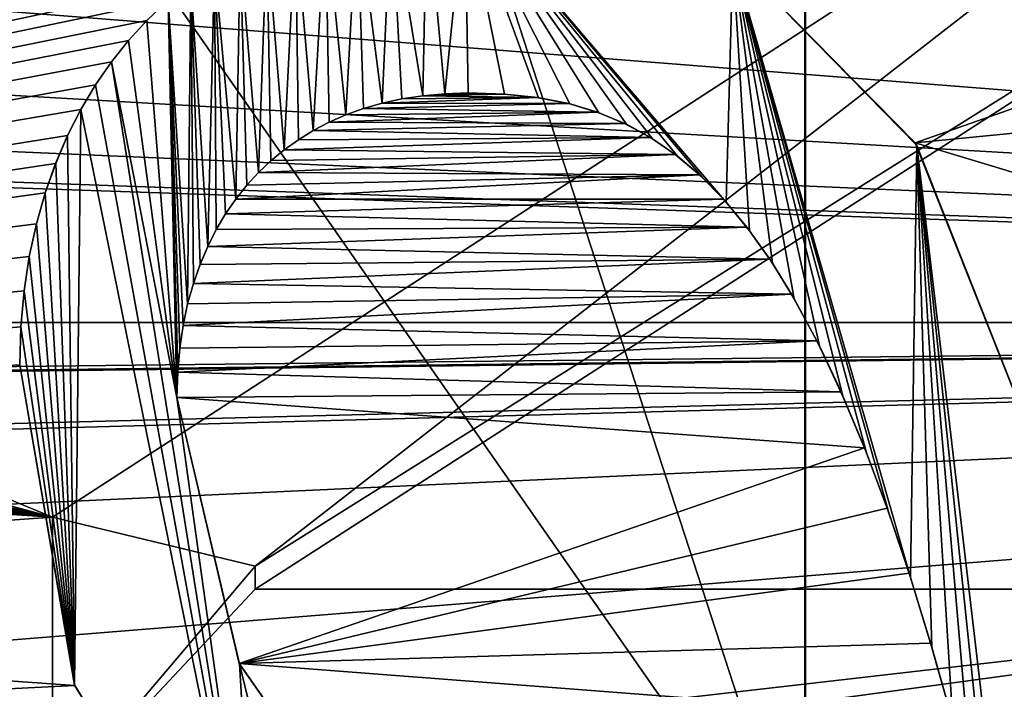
# Model space of a CAD drawing. Header units: millimetres. Extents: x -52 to 107, y -6 to 112.
# Tile 110 of 256: x 27.43 to 29.51, y 15.95 to 17.37. Entities that reach past the tile are written whole.
import ezdxf

# ---------------------------------------------------------------- set-up
doc = ezdxf.new("R2010")
doc.units = ezdxf.units.MM
doc.header["$LTSCALE"] = 65.185185
for name, color, linetype in [('13', 7, 'CONTINUOUS'), ('14', 7, 'CONTINUOUS'), ('1429', 7, 'CONTINUOUS'), ('1748', 7, 'CONTINUOUS'), ('1756', 7, 'CONTINUOUS'), ('1810', 7, 'CONTINUOUS'), ('1811', 7, 'CONTINUOUS'), ('1812', 7, 'CONTINUOUS'), ('1815', 7, 'CONTINUOUS'), ('1816', 7, 'CONTINUOUS'), ('1817', 7, 'CONTINUOUS'), ('2037', 7, 'CONTINUOUS'), ('2045', 7, 'CONTINUOUS'), ('2161', 7, 'CONTINUOUS'), ('2162', 7, 'CONTINUOUS'), ('2164', 7, 'CONTINUOUS'), ('2173', 7, 'CONTINUOUS'), ('2174', 7, 'CONTINUOUS'), ('3318', 7, 'CONTINUOUS'), ('3325', 7, 'CONTINUOUS'), ('3406', 7, 'CONTINUOUS'), ('3413', 7, 'CONTINUOUS'), ('59', 7, 'CONTINUOUS'), ('60', 7, 'CONTINUOUS')]:
    doc.layers.add(name, color=color, linetype=linetype)

msp = doc.modelspace()

# ---------------------------------------------------------------- linework, layer by layer
at = {"layer": '13', "linetype": 'CONTINUOUS'}
for points in [[(24.9992, 28.0828, -44.5), (29.0935, 27.2278, -43.9998), (25, 15.5, -44.5), (24.9992, 28.0828, -44.5)], [(29.0935, 27.2278, -43.9998), (29.0935, 15.5, -43.9998), (25, 15.5, -44.5), (29.0935, 27.2278, -43.9998)]]:
    msp.add_3dface(points, dxfattribs=at)
at = {"layer": '14', "linetype": 'CONTINUOUS'}
for points in [[(29.0919, 15.5, 44.0002), (29.0919, 27.2285, 44.0002), (24.9978, 28.0828, 44.5), (29.0919, 15.5, 44.0002)], [(25, 15.5, 44.5), (29.0919, 15.5, 44.0002), (24.9978, 28.0828, 44.5), (25, 15.5, 44.5)]]:
    msp.add_3dface(points, dxfattribs=at)
at = {"layer": '1429', "color": 7, "linetype": 'CONTINUOUS', "true_color": 0xe0f2ff}
for points in [[(40.1186, 22.5496, -44.89), (42.6705, 16.2512, -45), (29.3097, 58.7686, -44.2578), (40.1186, 22.5496, -44.89)], [(29.3097, 58.7686, -44.2578), (42.6705, 16.2512, -45), (73.5, 21.7513, -44.904), (29.3097, 58.7686, -44.2578)]]:
    msp.add_3dface(points, dxfattribs=at)
at = {"layer": '1748', "color": 7, "linetype": 'CONTINUOUS', "true_color": 0x110197}
for points in [[(33.6969, 23.0487, 65.5), (35.75, 16.73, 65.5), (26.5, 22.105, 65.5), (33.6969, 23.0487, 65.5)], [(26.5, 22.105, 65.5), (35.75, 16.73, 65.5), (26.5, 19.855, 65.5), (26.5, 22.105, 65.5)], [(35.75, 16.73, 65.5), (25.7979, 19.23, 65.5), (26.1809, 19.855, 65.5), (35.75, 16.73, 65.5)], [(26.5, 19.855, 65.5), (35.75, 16.73, 65.5), (26.1809, 19.855, 65.5), (26.5, 19.855, 65.5)], [(25.7979, 19.23, 65.5), (35.75, 16.73, 65.5), (25.9894, 19.1675, 65.5), (25.7979, 19.23, 65.5)], [(25.9894, 19.1675, 65.5), (35.75, 16.73, 65.5), (26.2447, 18.98, 65.5), (25.9894, 19.1675, 65.5)], [(26.2447, 18.98, 65.5), (35.75, 16.73, 65.5), (26.4362, 18.6675, 65.5), (26.2447, 18.98, 65.5)], [(26.4362, 18.6675, 65.5), (35.75, 16.73, 65.5), (26.5, 18.355, 65.5), (26.4362, 18.6675, 65.5)], [(26.5, 18.355, 65.5), (35.75, 16.73, 65.5), (26.5, 18.105, 65.5), (26.5, 18.355, 65.5)], [(26.5, 18.105, 65.5), (35.75, 16.73, 65.5), (26.4362, 17.7925, 65.5), (26.5, 18.105, 65.5)], [(26.4362, 17.7925, 65.5), (35.75, 16.73, 65.5), (26.2447, 17.48, 65.5), (26.4362, 17.7925, 65.5)], [(26.2447, 17.48, 65.5), (35.75, 16.73, 65.5), (25.9894, 17.2925, 65.5), (26.2447, 17.48, 65.5)], [(25.9894, 17.2925, 65.5), (35.75, 16.73, 65.5), (25.6702, 17.1675, 65.5), (25.9894, 17.2925, 65.5)], [(25.6702, 17.1675, 65.5), (35.75, 16.73, 65.5), (25.2234, 17.105, 65.5), (25.6702, 17.1675, 65.5)], [(35.75, 16.73, 65.5), (14.25, 16.73, 65.5), (24.7766, 17.105, 65.5), (35.75, 16.73, 65.5)], [(25.2234, 17.105, 65.5), (35.75, 16.73, 65.5), (24.7766, 17.105, 65.5), (25.2234, 17.105, 65.5)], [(14.25, 16.73, 65.5), (35.75, 16.73, 65.5), (24.5851, 16.605, 65.5), (14.25, 16.73, 65.5)], [(24.5851, 16.605, 65.5), (35.75, 16.73, 65.5), (26.5, 16.48, 65.5), (24.5851, 16.605, 65.5)], [(35.75, 16.73, 65.5), (33.6969, 10.4113, 65.5), (26.5, 16.48, 65.5), (35.75, 16.73, 65.5)], [(26.5, 16.48, 65.5), (33.6969, 10.4113, 65.5), (26.5, 14.355, 65.5), (26.5, 16.48, 65.5)]]:
    msp.add_3dface(points, dxfattribs=at)
at = {"layer": '1756', "color": 7, "linetype": 'CONTINUOUS', "true_color": 0x110197}
for points in [[(22.5, 16.3184, 66.5), (27.5, 18.386, 66.5), (19.1136, 18.5137, 66.5), (22.5, 16.3184, 66.5)], [(30.1939, 18.386, 66.5), (27.5, 18.386, 66.5), (22.5, 16.3184, 66.5), (30.1939, 18.386, 66.5)], [(28.1452, 17.6085, 66.5), (30.1939, 18.386, 66.5), (22.5, 16.3184, 66.5), (28.1452, 17.6085, 66.5)], [(28.0779, 17.5917, 66.5), (28.1452, 17.6085, 66.5), (22.5, 16.3184, 66.5), (28.0779, 17.5917, 66.5)], [(28.0141, 17.571, 66.5), (28.0779, 17.5917, 66.5), (22.5, 16.3184, 66.5), (28.0141, 17.571, 66.5)], [(27.9539, 17.5465, 66.5), (28.0141, 17.571, 66.5), (22.5, 16.3184, 66.5), (27.9539, 17.5465, 66.5)], [(27.897, 17.5182, 66.5), (27.9539, 17.5465, 66.5), (22.5, 16.3184, 66.5), (27.897, 17.5182, 66.5)], [(27.8432, 17.4863, 66.5), (27.897, 17.5182, 66.5), (22.5, 16.3184, 66.5), (27.8432, 17.4863, 66.5)], [(27.7924, 17.4508, 66.5), (27.8432, 17.4863, 66.5), (22.5, 16.3184, 66.5), (27.7924, 17.4508, 66.5)], [(29.3257, 17.1099, 66.5), (30.3532, 17.4719, 66.5), (28.9406, 17.502, 66.5), (29.3257, 17.1099, 66.5)], [(30.187, 17.1949, 66.5), (30.3532, 17.4719, 66.5), (29.3257, 17.1099, 66.5), (30.187, 17.1949, 66.5)], [(27.7446, 17.4117, 66.5), (27.7924, 17.4508, 66.5), (22.5, 16.3184, 66.5), (27.7446, 17.4117, 66.5)], [(27.6997, 17.3691, 66.5), (27.7446, 17.4117, 66.5), (22.5, 16.3184, 66.5), (27.6997, 17.3691, 66.5)], [(27.6611, 17.3268, 66.5), (27.6997, 17.3691, 66.5), (22.5, 16.3184, 66.5), (27.6611, 17.3268, 66.5)], [(27.6249, 17.2813, 66.5), (27.6611, 17.3268, 66.5), (22.5, 16.3184, 66.5), (27.6249, 17.2813, 66.5)], [(27.5912, 17.2326, 66.5), (27.6249, 17.2813, 66.5), (22.5, 16.3184, 66.5), (27.5912, 17.2326, 66.5)], [(27.5603, 17.1806, 66.5), (27.5912, 17.2326, 66.5), (22.5, 16.3184, 66.5), (27.5603, 17.1806, 66.5)], [(30.6898, 16.6991, 66.5), (30.187, 17.1949, 66.5), (29.3257, 17.1099, 66.5), (30.6898, 16.6991, 66.5)], [(27.5321, 17.1253, 66.5), (27.5603, 17.1806, 66.5), (22.5, 16.3184, 66.5), (27.5321, 17.1253, 66.5)], [(27.5068, 17.0666, 66.5), (27.5321, 17.1253, 66.5), (22.5, 16.3184, 66.5), (27.5068, 17.0666, 66.5)], [(29.6153, 16.3814, 66.5), (30.6898, 16.6991, 66.5), (29.3257, 17.1099, 66.5), (29.6153, 16.3814, 66.5)], [(27.4849, 17.0045, 66.5), (27.5068, 17.0666, 66.5), (22.5, 16.3184, 66.5), (27.4849, 17.0045, 66.5)], [(27.4662, 16.9388, 66.5), (27.4849, 17.0045, 66.5), (22.5, 16.3184, 66.5), (27.4662, 16.9388, 66.5)], [(27.4511, 16.8697, 66.5), (27.4662, 16.9388, 66.5), (22.5, 16.3184, 66.5), (27.4511, 16.8697, 66.5)], [(27.4403, 16.7969, 66.5), (27.4511, 16.8697, 66.5), (22.5, 16.3184, 66.5), (27.4403, 16.7969, 66.5)], [(27.4335, 16.7207, 66.5), (27.4403, 16.7969, 66.5), (22.5, 16.3184, 66.5), (27.4335, 16.7207, 66.5)], [(27.4307, 16.6408, 66.5), (27.4335, 16.7207, 66.5), (22.5, 16.3184, 66.5), (27.4307, 16.6408, 66.5)], [(27.5473, 15.962, 66.5), (27.4307, 16.6408, 66.5), (22.5, 16.3184, 66.5), (27.5473, 15.962, 66.5)], [(22.5, 15.709, 66.5), (27.5473, 15.962, 66.5), (22.5, 16.3184, 66.5), (22.5, 15.709, 66.5)], [(27.9363, 15.332, 66.5), (27.5473, 15.962, 66.5), (22.5, 15.709, 66.5), (27.9363, 15.332, 66.5)]]:
    msp.add_3dface(points, dxfattribs=at)
at = {"layer": '1810', "color": 7, "linetype": 'CONTINUOUS', "true_color": 0x110197}
for points in [[(29.3289, 17.1046, 67), (28.9406, 17.502, 66.5), (28.9401, 17.5023, 67), (29.3289, 17.1046, 67)], [(29.3257, 17.1099, 66.5), (28.9406, 17.502, 66.5), (29.3289, 17.1046, 67), (29.3257, 17.1099, 66.5)], [(29.6153, 16.3814, 66.5), (29.3257, 17.1099, 66.5), (29.3289, 17.1046, 67), (29.6153, 16.3814, 66.5)], [(29.6175, 16.3738, 67), (29.6153, 16.3814, 66.5), (29.3289, 17.1046, 67), (29.6175, 16.3738, 67)]]:
    msp.add_3dface(points, dxfattribs=at)
at = {"layer": '1811', "color": 7, "linetype": 'CONTINUOUS', "true_color": 0x110197}
for points in [[(27.7446, 17.4117, 66.5), (27.6997, 17.3691, 66.5), (27.6998, 17.3692, 67), (27.7446, 17.4117, 66.5)], [(27.7447, 17.4118, 67), (27.7446, 17.4117, 66.5), (27.6998, 17.3692, 67), (27.7447, 17.4118, 67)], [(27.6997, 17.3691, 66.5), (27.6611, 17.3268, 66.5), (27.6612, 17.3269, 67), (27.6997, 17.3691, 66.5)], [(27.6998, 17.3692, 67), (27.6997, 17.3691, 66.5), (27.6612, 17.3269, 67), (27.6998, 17.3692, 67)], [(27.6611, 17.3268, 66.5), (27.6249, 17.2813, 66.5), (27.6251, 17.2814, 67), (27.6611, 17.3268, 66.5)], [(27.6612, 17.3269, 67), (27.6611, 17.3268, 66.5), (27.6251, 17.2814, 67), (27.6612, 17.3269, 67)], [(27.6249, 17.2813, 66.5), (27.5912, 17.2326, 66.5), (27.5913, 17.2328, 67), (27.6249, 17.2813, 66.5)], [(27.6251, 17.2814, 67), (27.6249, 17.2813, 66.5), (27.5913, 17.2328, 67), (27.6251, 17.2814, 67)], [(27.5912, 17.2326, 66.5), (27.5603, 17.1806, 66.5), (27.5604, 17.1808, 67), (27.5912, 17.2326, 66.5)], [(27.5913, 17.2328, 67), (27.5912, 17.2326, 66.5), (27.5604, 17.1808, 67), (27.5913, 17.2328, 67)], [(27.5603, 17.1806, 66.5), (27.5321, 17.1253, 66.5), (27.5322, 17.1254, 67), (27.5603, 17.1806, 66.5)], [(27.5604, 17.1808, 67), (27.5603, 17.1806, 66.5), (27.5322, 17.1254, 67), (27.5604, 17.1808, 67)], [(27.5321, 17.1253, 66.5), (27.5068, 17.0666, 66.5), (27.5069, 17.0667, 67), (27.5321, 17.1253, 66.5)], [(27.5322, 17.1254, 67), (27.5321, 17.1253, 66.5), (27.5069, 17.0667, 67), (27.5322, 17.1254, 67)], [(27.5069, 17.0667, 67), (27.5068, 17.0666, 66.5), (27.4849, 17.0045, 67), (27.5069, 17.0667, 67)], [(27.5068, 17.0666, 66.5), (27.4849, 17.0045, 66.5), (27.4849, 17.0045, 67), (27.5068, 17.0666, 66.5)], [(27.4849, 17.0045, 66.5), (27.4662, 16.9388, 66.5), (27.4662, 16.9389, 67), (27.4849, 17.0045, 66.5)], [(27.4849, 17.0045, 67), (27.4849, 17.0045, 66.5), (27.4662, 16.9389, 67), (27.4849, 17.0045, 67)], [(27.4662, 16.9389, 67), (27.4662, 16.9388, 66.5), (27.4511, 16.8697, 67), (27.4662, 16.9389, 67)], [(27.4662, 16.9388, 66.5), (27.4511, 16.8697, 66.5), (27.4511, 16.8697, 67), (27.4662, 16.9388, 66.5)], [(27.4511, 16.8697, 66.5), (27.4403, 16.7969, 66.5), (27.4403, 16.797, 67), (27.4511, 16.8697, 66.5)], [(27.4511, 16.8697, 67), (27.4511, 16.8697, 66.5), (27.4403, 16.797, 67), (27.4511, 16.8697, 67)], [(27.4403, 16.797, 67), (27.4403, 16.7969, 66.5), (27.4335, 16.7207, 67), (27.4403, 16.797, 67)], [(27.4403, 16.7969, 66.5), (27.4335, 16.7207, 66.5), (27.4335, 16.7207, 67), (27.4403, 16.7969, 66.5)], [(27.4335, 16.7207, 66.5), (27.4307, 16.6408, 66.5), (27.4335, 16.7207, 67), (27.4335, 16.7207, 66.5)], [(27.4335, 16.7207, 67), (27.4307, 16.6408, 66.5), (27.4307, 16.6408, 67), (27.4335, 16.7207, 67)]]:
    msp.add_3dface(points, dxfattribs=at)
at = {"layer": '1812', "color": 7, "linetype": 'CONTINUOUS', "true_color": 0x110197}
for points in [[(27.4307, 16.6408, 66.5), (27.5473, 15.962, 66.5), (27.4307, 16.6408, 67), (27.4307, 16.6408, 66.5)], [(27.4307, 16.6408, 67), (27.5473, 15.962, 66.5), (27.5469, 15.9631, 67), (27.4307, 16.6408, 67)], [(27.5473, 15.962, 66.5), (27.9363, 15.332, 66.5), (27.5469, 15.9631, 67), (27.5473, 15.962, 66.5)], [(27.5469, 15.9631, 67), (27.9363, 15.332, 66.5), (27.9363, 15.332, 67), (27.5469, 15.9631, 67)]]:
    msp.add_3dface(points, dxfattribs=at)
at = {"layer": '1815', "color": 7, "linetype": 'CONTINUOUS', "true_color": 0x110197}
for points in [[(27.7632, 16.5716, 67), (27.8956, 16.0081, 67), (27.7632, 16.5716, 66.5), (27.7632, 16.5716, 67)], [(27.7632, 16.5716, 66.5), (27.8956, 16.0081, 67), (27.8953, 16.0089, 66.5), (27.7632, 16.5716, 66.5)], [(28.3587, 15.3458, 67), (28.3587, 15.3458, 66.5), (27.8953, 16.0089, 66.5), (28.3587, 15.3458, 67)], [(27.8956, 16.0081, 67), (28.3587, 15.3458, 67), (27.8953, 16.0089, 66.5), (27.8956, 16.0081, 67)]]:
    msp.add_3dface(points, dxfattribs=at)
at = {"layer": '1816', "color": 7, "linetype": 'CONTINUOUS', "true_color": 0x110197}
for points in [[(28.3305, 17.2139, 66.5), (28.284, 17.2098, 67), (28.2839, 17.2098, 66.5), (28.3305, 17.2139, 66.5)], [(28.3306, 17.2139, 67), (28.284, 17.2098, 67), (28.3305, 17.2139, 66.5), (28.3306, 17.2139, 67)], [(28.3795, 17.2156, 66.5), (28.3306, 17.2139, 67), (28.3305, 17.2139, 66.5), (28.3795, 17.2156, 66.5)], [(28.3795, 17.2156, 67), (28.3306, 17.2139, 67), (28.3795, 17.2156, 66.5), (28.3795, 17.2156, 67)], [(28.1977, 17.1942, 66.5), (28.1583, 17.1828, 67), (28.1582, 17.1827, 66.5), (28.1977, 17.1942, 66.5)], [(28.1978, 17.1942, 67), (28.1583, 17.1828, 67), (28.1977, 17.1942, 66.5), (28.1978, 17.1942, 67)], [(28.2396, 17.2033, 66.5), (28.1978, 17.1942, 67), (28.1977, 17.1942, 66.5), (28.2396, 17.2033, 66.5)], [(28.2397, 17.2033, 67), (28.1978, 17.1942, 67), (28.2396, 17.2033, 66.5), (28.2397, 17.2033, 67)], [(28.2839, 17.2098, 66.5), (28.2397, 17.2033, 67), (28.2396, 17.2033, 66.5), (28.2839, 17.2098, 66.5)], [(28.284, 17.2098, 67), (28.2397, 17.2033, 67), (28.2839, 17.2098, 66.5), (28.284, 17.2098, 67)], [(28.1208, 17.1692, 67), (28.0853, 17.1538, 67), (28.1207, 17.1692, 66.5), (28.1208, 17.1692, 67)], [(28.1207, 17.1692, 66.5), (28.0853, 17.1538, 67), (28.0853, 17.1537, 66.5), (28.1207, 17.1692, 66.5)], [(28.1582, 17.1827, 66.5), (28.1208, 17.1692, 67), (28.1207, 17.1692, 66.5), (28.1582, 17.1827, 66.5)], [(28.1583, 17.1828, 67), (28.1208, 17.1692, 67), (28.1582, 17.1827, 66.5), (28.1583, 17.1828, 67)], [(28.0853, 17.1537, 66.5), (28.052, 17.1362, 67), (28.0519, 17.1362, 66.5), (28.0853, 17.1537, 66.5)], [(28.0853, 17.1538, 67), (28.052, 17.1362, 67), (28.0853, 17.1537, 66.5), (28.0853, 17.1538, 67)], [(28.052, 17.1362, 67), (28.0204, 17.1168, 67), (28.0519, 17.1362, 66.5), (28.052, 17.1362, 67)], [(28.0519, 17.1362, 66.5), (28.0204, 17.1168, 67), (28.0204, 17.1168, 66.5), (28.0519, 17.1362, 66.5)], [(28.0204, 17.1168, 67), (27.9906, 17.0956, 67), (27.9906, 17.0956, 66.5), (28.0204, 17.1168, 67)], [(28.0204, 17.1168, 66.5), (28.0204, 17.1168, 67), (27.9906, 17.0956, 66.5), (28.0204, 17.1168, 66.5)], [(27.9906, 17.0956, 67), (27.9625, 17.0724, 67), (27.9626, 17.0725, 66.5), (27.9906, 17.0956, 67)], [(27.9906, 17.0956, 66.5), (27.9906, 17.0956, 67), (27.9626, 17.0725, 66.5), (27.9906, 17.0956, 66.5)], [(27.9625, 17.0724, 67), (27.9361, 17.0473, 67), (27.9362, 17.0474, 66.5), (27.9625, 17.0724, 67)], [(27.9626, 17.0725, 66.5), (27.9625, 17.0724, 67), (27.9362, 17.0474, 66.5), (27.9626, 17.0725, 66.5)], [(27.9362, 17.0474, 66.5), (27.9361, 17.0473, 67), (27.9113, 17.0203, 66.5), (27.9362, 17.0474, 66.5)], [(27.9361, 17.0473, 67), (27.9113, 17.0203, 67), (27.9113, 17.0203, 66.5), (27.9361, 17.0473, 67)], [(27.9113, 17.0203, 67), (27.8881, 16.9913, 67), (27.9113, 17.0203, 66.5), (27.9113, 17.0203, 67)], [(27.9113, 17.0203, 66.5), (27.8881, 16.9913, 67), (27.8881, 16.9913, 66.5), (27.9113, 17.0203, 66.5)], [(27.8881, 16.9913, 67), (27.8666, 16.9602, 67), (27.8881, 16.9913, 66.5), (27.8881, 16.9913, 67)], [(27.8881, 16.9913, 66.5), (27.8666, 16.9602, 67), (27.8666, 16.9601, 66.5), (27.8881, 16.9913, 66.5)], [(27.8666, 16.9601, 66.5), (27.8468, 16.9268, 67), (27.8467, 16.9267, 66.5), (27.8666, 16.9601, 66.5)], [(27.8666, 16.9602, 67), (27.8468, 16.9268, 67), (27.8666, 16.9601, 66.5), (27.8666, 16.9602, 67)], [(27.8468, 16.9268, 67), (27.8286, 16.8912, 67), (27.8467, 16.9267, 66.5), (27.8468, 16.9268, 67)], [(27.8467, 16.9267, 66.5), (27.8286, 16.8912, 67), (27.8286, 16.8911, 66.5), (27.8467, 16.9267, 66.5)], [(27.8286, 16.8911, 66.5), (27.8125, 16.8532, 67), (27.8124, 16.8531, 66.5), (27.8286, 16.8911, 66.5)], [(27.8286, 16.8912, 67), (27.8125, 16.8532, 67), (27.8286, 16.8911, 66.5), (27.8286, 16.8912, 67)], [(27.8124, 16.8531, 66.5), (27.7983, 16.8126, 67), (27.7982, 16.8126, 66.5), (27.8124, 16.8531, 66.5)], [(27.8125, 16.8532, 67), (27.7983, 16.8126, 67), (27.8124, 16.8531, 66.5), (27.8125, 16.8532, 67)], [(27.7983, 16.8126, 67), (27.7861, 16.7697, 67), (27.7982, 16.8126, 66.5), (27.7983, 16.8126, 67)], [(27.7982, 16.8126, 66.5), (27.7861, 16.7697, 67), (27.7861, 16.7697, 66.5), (27.7982, 16.8126, 66.5)], [(27.7861, 16.7697, 67), (27.7764, 16.7241, 67), (27.7861, 16.7697, 66.5), (27.7861, 16.7697, 67)], [(27.7861, 16.7697, 66.5), (27.7764, 16.7241, 67), (27.7764, 16.7241, 66.5), (27.7861, 16.7697, 66.5)], [(27.7764, 16.7241, 67), (27.7695, 16.6759, 67), (27.7764, 16.7241, 66.5), (27.7764, 16.7241, 67)], [(27.7764, 16.7241, 66.5), (27.7695, 16.6759, 67), (27.7695, 16.6759, 66.5), (27.7764, 16.7241, 66.5)], [(27.7695, 16.6759, 67), (27.7651, 16.625, 67), (27.7695, 16.6759, 66.5), (27.7695, 16.6759, 67)], [(27.7695, 16.6759, 66.5), (27.7651, 16.625, 67), (27.7651, 16.625, 66.5), (27.7695, 16.6759, 66.5)], [(27.7632, 16.5716, 67), (27.7632, 16.5716, 66.5), (27.7651, 16.625, 66.5), (27.7632, 16.5716, 67)], [(27.7651, 16.625, 67), (27.7632, 16.5716, 67), (27.7651, 16.625, 66.5), (27.7651, 16.625, 67)]]:
    msp.add_3dface(points, dxfattribs=at)
at = {"layer": '1817', "color": 7, "linetype": 'CONTINUOUS', "true_color": 0x110197}
for points in [[(28.3795, 17.2156, 67), (28.3795, 17.2156, 66.5), (28.4561, 17.2133, 66.5), (28.3795, 17.2156, 67)], [(28.457, 17.2133, 67), (28.3795, 17.2156, 67), (28.4561, 17.2133, 66.5), (28.457, 17.2133, 67)], [(28.5272, 17.2058, 66.5), (28.457, 17.2133, 67), (28.4561, 17.2133, 66.5), (28.5272, 17.2058, 66.5)], [(28.5289, 17.2056, 67), (28.457, 17.2133, 67), (28.5272, 17.2058, 66.5), (28.5289, 17.2056, 67)], [(28.5925, 17.1932, 66.5), (28.5289, 17.2056, 67), (28.5272, 17.2058, 66.5), (28.5925, 17.1932, 66.5)], [(28.5949, 17.1926, 67), (28.5289, 17.2056, 67), (28.5925, 17.1932, 66.5), (28.5949, 17.1926, 67)], [(28.6536, 17.175, 66.5), (28.5949, 17.1926, 67), (28.5925, 17.1932, 66.5), (28.6536, 17.175, 66.5)], [(28.6566, 17.1739, 67), (28.5949, 17.1926, 67), (28.6536, 17.175, 66.5), (28.6566, 17.1739, 67)], [(28.7109, 17.1513, 66.5), (28.6566, 17.1739, 67), (28.6536, 17.175, 66.5), (28.7109, 17.1513, 66.5)], [(28.7146, 17.1495, 67), (28.6566, 17.1739, 67), (28.7109, 17.1513, 66.5), (28.7146, 17.1495, 67)], [(28.7656, 17.1216, 66.5), (28.7146, 17.1495, 67), (28.7109, 17.1513, 66.5), (28.7656, 17.1216, 66.5)], [(28.77, 17.1189, 67), (28.7146, 17.1495, 67), (28.7656, 17.1216, 66.5), (28.77, 17.1189, 67)], [(28.8179, 17.0858, 66.5), (28.77, 17.1189, 67), (28.7656, 17.1216, 66.5), (28.8179, 17.0858, 66.5)], [(28.823, 17.0819, 67), (28.77, 17.1189, 67), (28.8179, 17.0858, 66.5), (28.823, 17.0819, 67)], [(28.8695, 17.0423, 66.5), (28.823, 17.0819, 67), (28.8179, 17.0858, 66.5), (28.8695, 17.0423, 66.5)], [(28.8749, 17.0373, 67), (28.823, 17.0819, 67), (28.8695, 17.0423, 66.5), (28.8749, 17.0373, 67)], [(28.9201, 16.9912, 66.5), (28.8749, 17.0373, 67), (28.8695, 17.0423, 66.5), (28.9201, 16.9912, 66.5)], [(28.9257, 16.9849, 67), (28.8749, 17.0373, 67), (28.9201, 16.9912, 66.5), (28.9257, 16.9849, 67)], [(28.9696, 16.9317, 66.5), (28.9257, 16.9849, 67), (28.9201, 16.9912, 66.5), (28.9696, 16.9317, 66.5)], [(28.9754, 16.9241, 67), (28.9257, 16.9849, 67), (28.9696, 16.9317, 66.5), (28.9754, 16.9241, 67)], [(29.0179, 16.8643, 66.5), (28.9754, 16.9241, 67), (28.9696, 16.9317, 66.5), (29.0179, 16.8643, 66.5)], [(29.0237, 16.8556, 67), (28.9754, 16.9241, 67), (29.0179, 16.8643, 66.5), (29.0237, 16.8556, 67)], [(29.0642, 16.79, 66.5), (29.0237, 16.8556, 67), (29.0179, 16.8643, 66.5), (29.0642, 16.79, 66.5)], [(29.0698, 16.7802, 67), (29.0237, 16.8556, 67), (29.0642, 16.79, 66.5), (29.0698, 16.7802, 67)], [(29.1176, 16.6916, 66.5), (29.0698, 16.7802, 67), (29.0642, 16.79, 66.5), (29.1176, 16.6916, 66.5)], [(29.123, 16.6809, 67), (29.0698, 16.7802, 67), (29.1176, 16.6916, 66.5), (29.123, 16.6809, 67)], [(29.1689, 16.5832, 66.5), (29.123, 16.6809, 67), (29.1176, 16.6916, 66.5), (29.1689, 16.5832, 66.5)], [(29.1737, 16.5722, 67), (29.123, 16.6809, 67), (29.1689, 16.5832, 66.5), (29.1737, 16.5722, 67)], [(29.2183, 16.4652, 66.5), (29.1737, 16.5722, 67), (29.1689, 16.5832, 66.5), (29.2183, 16.4652, 66.5)], [(29.2226, 16.4544, 67), (29.1737, 16.5722, 67), (29.2183, 16.4652, 66.5), (29.2226, 16.4544, 67)], [(29.2662, 16.3375, 66.5), (29.2226, 16.4544, 67), (29.2183, 16.4652, 66.5), (29.2662, 16.3375, 66.5)], [(29.2698, 16.3273, 67), (29.2226, 16.4544, 67), (29.2662, 16.3375, 66.5), (29.2698, 16.3273, 67)], [(29.3128, 16.1999, 66.5), (29.2698, 16.3273, 67), (29.2662, 16.3375, 66.5), (29.3128, 16.1999, 66.5)], [(29.3158, 16.1905, 67), (29.2698, 16.3273, 67), (29.3128, 16.1999, 66.5), (29.3158, 16.1905, 67)], [(29.3584, 16.052, 66.5), (29.3158, 16.1905, 67), (29.3128, 16.1999, 66.5), (29.3584, 16.052, 66.5)], [(29.3609, 16.0436, 67), (29.3158, 16.1905, 67), (29.3584, 16.052, 66.5), (29.3609, 16.0436, 67)], [(29.4034, 15.8932, 66.5), (29.3609, 16.0436, 67), (29.3584, 16.052, 66.5), (29.4034, 15.8932, 66.5)], [(29.4052, 15.8863, 67), (29.3609, 16.0436, 67), (29.4034, 15.8932, 66.5), (29.4052, 15.8863, 67)]]:
    msp.add_3dface(points, dxfattribs=at)
at = {"layer": '2037', "color": 7, "linetype": 'CONTINUOUS', "true_color": 0xff0707}
for points in [[(35.75, 16.73, -65.5), (33.6969, 23.0487, -65.5), (26.2447, 17.48, -65.5), (35.75, 16.73, -65.5)], [(25.9894, 17.2925, -65.5), (35.75, 16.73, -65.5), (26.2447, 17.48, -65.5), (25.9894, 17.2925, -65.5)], [(25.6702, 17.1675, -65.5), (35.75, 16.73, -65.5), (25.9894, 17.2925, -65.5), (25.6702, 17.1675, -65.5)], [(25.2234, 17.105, -65.5), (35.75, 16.73, -65.5), (25.6702, 17.1675, -65.5), (25.2234, 17.105, -65.5)], [(14.25, 16.73, -65.5), (35.75, 16.73, -65.5), (25.2234, 17.105, -65.5), (14.25, 16.73, -65.5)], [(35.75, 16.73, -65.5), (14.25, 16.73, -65.5), (25.4149, 16.605, -65.5), (35.75, 16.73, -65.5)], [(25.6064, 13.855, -65.5), (35.75, 16.73, -65.5), (25.2234, 13.855, -65.5), (25.6064, 13.855, -65.5)], [(25.2234, 13.855, -65.5), (35.75, 16.73, -65.5), (25.734, 14.355, -65.5), (25.2234, 13.855, -65.5)], [(25.6702, 16.605, -65.5), (35.75, 16.73, -65.5), (25.4149, 16.605, -65.5), (25.6702, 16.605, -65.5)], [(33.6969, 10.4113, -65.5), (35.75, 16.73, -65.5), (25.6064, 11.355, -65.5), (33.6969, 10.4113, -65.5)], [(35.75, 16.73, -65.5), (26.5, 12.855, -65.5), (25.6064, 11.355, -65.5), (35.75, 16.73, -65.5)], [(26.5, 13.23, -65.5), (35.75, 16.73, -65.5), (25.6064, 13.23, -65.5), (26.5, 13.23, -65.5)], [(25.6064, 13.23, -65.5), (35.75, 16.73, -65.5), (25.6064, 13.855, -65.5), (25.6064, 13.23, -65.5)], [(25.9894, 16.48, -65.5), (35.75, 16.73, -65.5), (25.6702, 16.605, -65.5), (25.9894, 16.48, -65.5)], [(25.734, 14.355, -65.5), (35.75, 16.73, -65.5), (25.9894, 14.48, -65.5), (25.734, 14.355, -65.5)], [(25.9894, 14.48, -65.5), (35.75, 16.73, -65.5), (26.2447, 14.6675, -65.5), (25.9894, 14.48, -65.5)], [(26.2447, 16.2925, -65.5), (35.75, 16.73, -65.5), (25.9894, 16.48, -65.5), (26.2447, 16.2925, -65.5)], [(26.2447, 14.6675, -65.5), (35.75, 16.73, -65.5), (26.4362, 14.98, -65.5), (26.2447, 14.6675, -65.5)], [(26.4362, 15.98, -65.5), (35.75, 16.73, -65.5), (26.2447, 16.2925, -65.5), (26.4362, 15.98, -65.5)], [(26.4362, 14.98, -65.5), (35.75, 16.73, -65.5), (26.5, 15.2925, -65.5), (26.4362, 14.98, -65.5)], [(26.5, 15.6675, -65.5), (35.75, 16.73, -65.5), (26.4362, 15.98, -65.5), (26.5, 15.6675, -65.5)], [(26.5, 12.855, -65.5), (35.75, 16.73, -65.5), (26.5, 13.23, -65.5), (26.5, 12.855, -65.5)], [(26.5, 15.2925, -65.5), (35.75, 16.73, -65.5), (26.5, 15.6675, -65.5), (26.5, 15.2925, -65.5)]]:
    msp.add_3dface(points, dxfattribs=at)
at = {"layer": '2045', "color": 7, "linetype": 'CONTINUOUS', "true_color": 0xff0707}
for points in [[(27.5, 16.3184, -66.5), (22.5, 18.386, -66.5), (30.8864, 18.5137, -66.5), (27.5, 16.3184, -66.5)], [(19.8061, 18.386, -66.5), (22.5, 18.386, -66.5), (27.5, 16.3184, -66.5), (19.8061, 18.386, -66.5)], [(21.8548, 17.6085, -66.5), (19.8061, 18.386, -66.5), (27.5, 16.3184, -66.5), (21.8548, 17.6085, -66.5)], [(21.9221, 17.5917, -66.5), (21.8548, 17.6085, -66.5), (27.5, 16.3184, -66.5), (21.9221, 17.5917, -66.5)], [(21.9859, 17.571, -66.5), (21.9221, 17.5917, -66.5), (27.5, 16.3184, -66.5), (21.9859, 17.571, -66.5)], [(22.0461, 17.5465, -66.5), (21.9859, 17.571, -66.5), (27.5, 16.3184, -66.5), (22.0461, 17.5465, -66.5)], [(22.103, 17.5182, -66.5), (22.0461, 17.5465, -66.5), (27.5, 16.3184, -66.5), (22.103, 17.5182, -66.5)], [(22.1568, 17.4863, -66.5), (22.103, 17.5182, -66.5), (27.5, 16.3184, -66.5), (22.1568, 17.4863, -66.5)], [(22.2076, 17.4508, -66.5), (22.1568, 17.4863, -66.5), (27.5, 16.3184, -66.5), (22.2076, 17.4508, -66.5)], [(22.2554, 17.4117, -66.5), (22.2076, 17.4508, -66.5), (27.5, 16.3184, -66.5), (22.2554, 17.4117, -66.5)], [(22.3003, 17.3691, -66.5), (22.2554, 17.4117, -66.5), (27.5, 16.3184, -66.5), (22.3003, 17.3691, -66.5)], [(22.3389, 17.3268, -66.5), (22.3003, 17.3691, -66.5), (27.5, 16.3184, -66.5), (22.3389, 17.3268, -66.5)], [(22.3751, 17.2813, -66.5), (22.3389, 17.3268, -66.5), (27.5, 16.3184, -66.5), (22.3751, 17.2813, -66.5)], [(22.4088, 17.2326, -66.5), (22.3751, 17.2813, -66.5), (27.5, 16.3184, -66.5), (22.4088, 17.2326, -66.5)], [(22.4397, 17.1806, -66.5), (22.4088, 17.2326, -66.5), (27.5, 16.3184, -66.5), (22.4397, 17.1806, -66.5)], [(22.4679, 17.1253, -66.5), (22.4397, 17.1806, -66.5), (27.5, 16.3184, -66.5), (22.4679, 17.1253, -66.5)], [(22.4932, 17.0666, -66.5), (22.4679, 17.1253, -66.5), (27.5, 16.3184, -66.5), (22.4932, 17.0666, -66.5)], [(22.5151, 17.0045, -66.5), (22.4932, 17.0666, -66.5), (27.5, 16.3184, -66.5), (22.5151, 17.0045, -66.5)], [(22.5338, 16.9388, -66.5), (22.5151, 17.0045, -66.5), (27.5, 16.3184, -66.5), (22.5338, 16.9388, -66.5)], [(22.5489, 16.8697, -66.5), (22.5338, 16.9388, -66.5), (27.5, 16.3184, -66.5), (22.5489, 16.8697, -66.5)], [(22.5597, 16.7969, -66.5), (22.5489, 16.8697, -66.5), (27.5, 16.3184, -66.5), (22.5597, 16.7969, -66.5)], [(22.5665, 16.7207, -66.5), (22.5597, 16.7969, -66.5), (27.5, 16.3184, -66.5), (22.5665, 16.7207, -66.5)], [(22.5693, 16.6408, -66.5), (22.5665, 16.7207, -66.5), (27.5, 16.3184, -66.5), (22.5693, 16.6408, -66.5)], [(22.4527, 15.962, -66.5), (22.5693, 16.6408, -66.5), (27.5, 16.3184, -66.5), (22.4527, 15.962, -66.5)], [(27.5, 15.709, -66.5), (22.4527, 15.962, -66.5), (27.5, 16.3184, -66.5), (27.5, 15.709, -66.5)], [(22.0637, 15.332, -66.5), (22.4527, 15.962, -66.5), (27.5, 15.709, -66.5), (22.0637, 15.332, -66.5)]]:
    msp.add_3dface(points, dxfattribs=at)
at = {"layer": '2161', "color": 7, "linetype": 'CONTINUOUS', "true_color": 0xff0707}
for points in [[(27.9294, 16.2145, -67), (27.9294, 16.2145, -66.5), (27.9294, 16.166, -67), (27.9294, 16.2145, -67)], [(27.9294, 16.166, -67), (27.9294, 16.2145, -66.5), (27.9294, 16.166, -66.5), (27.9294, 16.166, -67)]]:
    msp.add_3dface(points, dxfattribs=at)
at = {"layer": '2162', "color": 7, "linetype": 'CONTINUOUS', "true_color": 0xff0707}
for points in [[(27.9294, 16.166, -67), (27.9294, 16.166, -66.5), (30.8657, 16.166, -66.5), (27.9294, 16.166, -67)], [(30.8657, 16.166, -67), (27.9294, 16.166, -67), (30.8657, 16.166, -66.5), (30.8657, 16.166, -67)]]:
    msp.add_3dface(points, dxfattribs=at)
at = {"layer": '2164', "color": 7, "linetype": 'CONTINUOUS', "true_color": 0xff0707}
for points in [[(27.9294, 16.2145, -66.5), (27.9294, 16.2145, -67), (30.8657, 18.0566, -67), (27.9294, 16.2145, -66.5)], [(27.9294, 16.2145, -66.5), (30.8657, 18.0566, -67), (30.8657, 18.0566, -66.5), (27.9294, 16.2145, -66.5)]]:
    msp.add_3dface(points, dxfattribs=at)
at = {"layer": '2173', "color": 7, "linetype": 'CONTINUOUS', "true_color": 0xff0707}
for points in [[(27.5, 15.709, -66.5), (27.5, 16.3184, -66.5), (27.5, 15.709, -67), (27.5, 15.709, -66.5)], [(27.5, 15.709, -67), (27.5, 16.3184, -66.5), (27.5, 16.3184, -67), (27.5, 15.709, -67)]]:
    msp.add_3dface(points, dxfattribs=at)
at = {"layer": '2174', "color": 7, "linetype": 'CONTINUOUS', "true_color": 0xff0707}
for points in [[(27.5, 16.3184, -66.5), (30.8864, 18.5137, -66.5), (27.5, 16.3184, -67), (27.5, 16.3184, -66.5)], [(27.5, 16.3184, -67), (30.8864, 18.5137, -66.5), (30.8864, 18.5137, -67), (27.5, 16.3184, -67)]]:
    msp.add_3dface(points, dxfattribs=at)
at = {"layer": '3318', "color": 7, "linetype": 'CONTINUOUS', "true_color": 0x110197}
for points in [[(28.3305, 17.2139, 66.5), (28.2839, 17.2098, 66.5), (28.4561, 17.2133, 66.5), (28.3305, 17.2139, 66.5)], [(28.2839, 17.2098, 66.5), (28.5272, 17.2058, 66.5), (28.4561, 17.2133, 66.5), (28.2839, 17.2098, 66.5)], [(28.3795, 17.2156, 66.5), (28.3305, 17.2139, 66.5), (28.4561, 17.2133, 66.5), (28.3795, 17.2156, 66.5)], [(28.1977, 17.1942, 66.5), (28.1582, 17.1827, 66.5), (28.5925, 17.1932, 66.5), (28.1977, 17.1942, 66.5)], [(28.1582, 17.1827, 66.5), (28.6536, 17.175, 66.5), (28.5925, 17.1932, 66.5), (28.1582, 17.1827, 66.5)], [(28.2396, 17.2033, 66.5), (28.1977, 17.1942, 66.5), (28.5272, 17.2058, 66.5), (28.2396, 17.2033, 66.5)], [(28.1977, 17.1942, 66.5), (28.5925, 17.1932, 66.5), (28.5272, 17.2058, 66.5), (28.1977, 17.1942, 66.5)], [(28.2839, 17.2098, 66.5), (28.2396, 17.2033, 66.5), (28.5272, 17.2058, 66.5), (28.2839, 17.2098, 66.5)], [(28.1207, 17.1692, 66.5), (28.0853, 17.1537, 66.5), (28.6536, 17.175, 66.5), (28.1207, 17.1692, 66.5)], [(28.0853, 17.1537, 66.5), (28.7109, 17.1513, 66.5), (28.6536, 17.175, 66.5), (28.0853, 17.1537, 66.5)], [(28.1582, 17.1827, 66.5), (28.1207, 17.1692, 66.5), (28.6536, 17.175, 66.5), (28.1582, 17.1827, 66.5)], [(28.0853, 17.1537, 66.5), (28.0519, 17.1362, 66.5), (28.7109, 17.1513, 66.5), (28.0853, 17.1537, 66.5)], [(28.0519, 17.1362, 66.5), (28.7656, 17.1216, 66.5), (28.7109, 17.1513, 66.5), (28.0519, 17.1362, 66.5)], [(28.0519, 17.1362, 66.5), (28.0204, 17.1168, 66.5), (28.7656, 17.1216, 66.5), (28.0519, 17.1362, 66.5)], [(28.0204, 17.1168, 66.5), (27.9906, 17.0956, 66.5), (28.7656, 17.1216, 66.5), (28.0204, 17.1168, 66.5)], [(27.9906, 17.0956, 66.5), (28.8179, 17.0858, 66.5), (28.7656, 17.1216, 66.5), (27.9906, 17.0956, 66.5)], [(27.9626, 17.0725, 66.5), (27.9362, 17.0474, 66.5), (28.8179, 17.0858, 66.5), (27.9626, 17.0725, 66.5)], [(27.9362, 17.0474, 66.5), (28.8695, 17.0423, 66.5), (28.8179, 17.0858, 66.5), (27.9362, 17.0474, 66.5)], [(27.9906, 17.0956, 66.5), (27.9626, 17.0725, 66.5), (28.8179, 17.0858, 66.5), (27.9906, 17.0956, 66.5)], [(27.9362, 17.0474, 66.5), (27.9113, 17.0203, 66.5), (28.8695, 17.0423, 66.5), (27.9362, 17.0474, 66.5)], [(27.9113, 17.0203, 66.5), (27.8881, 16.9913, 66.5), (28.8695, 17.0423, 66.5), (27.9113, 17.0203, 66.5)], [(27.8881, 16.9913, 66.5), (28.9201, 16.9912, 66.5), (28.8695, 17.0423, 66.5), (27.8881, 16.9913, 66.5)], [(27.8881, 16.9913, 66.5), (27.8666, 16.9601, 66.5), (28.9201, 16.9912, 66.5), (27.8881, 16.9913, 66.5)], [(27.8666, 16.9601, 66.5), (28.9696, 16.9317, 66.5), (28.9201, 16.9912, 66.5), (27.8666, 16.9601, 66.5)], [(27.8666, 16.9601, 66.5), (27.8467, 16.9267, 66.5), (28.9696, 16.9317, 66.5), (27.8666, 16.9601, 66.5)], [(27.8467, 16.9267, 66.5), (27.8286, 16.8911, 66.5), (28.9696, 16.9317, 66.5), (27.8467, 16.9267, 66.5)], [(27.8286, 16.8911, 66.5), (29.0179, 16.8643, 66.5), (28.9696, 16.9317, 66.5), (27.8286, 16.8911, 66.5)], [(27.8286, 16.8911, 66.5), (27.8124, 16.8531, 66.5), (29.0179, 16.8643, 66.5), (27.8286, 16.8911, 66.5)], [(27.8124, 16.8531, 66.5), (27.7982, 16.8126, 66.5), (29.0179, 16.8643, 66.5), (27.8124, 16.8531, 66.5)], [(27.7982, 16.8126, 66.5), (29.0642, 16.79, 66.5), (29.0179, 16.8643, 66.5), (27.7982, 16.8126, 66.5)], [(27.7982, 16.8126, 66.5), (27.7861, 16.7697, 66.5), (29.0642, 16.79, 66.5), (27.7982, 16.8126, 66.5)], [(27.7861, 16.7697, 66.5), (27.7764, 16.7241, 66.5), (29.0642, 16.79, 66.5), (27.7861, 16.7697, 66.5)], [(27.7764, 16.7241, 66.5), (29.1176, 16.6916, 66.5), (29.0642, 16.79, 66.5), (27.7764, 16.7241, 66.5)], [(27.7764, 16.7241, 66.5), (27.7695, 16.6759, 66.5), (29.1176, 16.6916, 66.5), (27.7764, 16.7241, 66.5)], [(27.7695, 16.6759, 66.5), (27.7651, 16.625, 66.5), (29.1176, 16.6916, 66.5), (27.7695, 16.6759, 66.5)], [(27.7651, 16.625, 66.5), (29.1689, 16.5832, 66.5), (29.1176, 16.6916, 66.5), (27.7651, 16.625, 66.5)], [(27.7651, 16.625, 66.5), (27.7632, 16.5716, 66.5), (29.1689, 16.5832, 66.5), (27.7651, 16.625, 66.5)], [(27.7632, 16.5716, 66.5), (29.2183, 16.4652, 66.5), (29.1689, 16.5832, 66.5), (27.7632, 16.5716, 66.5)], [(27.7632, 16.5716, 66.5), (27.8953, 16.0089, 66.5), (29.2183, 16.4652, 66.5), (27.7632, 16.5716, 66.5)], [(27.8953, 16.0089, 66.5), (29.2662, 16.3375, 66.5), (29.2183, 16.4652, 66.5), (27.8953, 16.0089, 66.5)], [(27.8953, 16.0089, 66.5), (29.3128, 16.1999, 66.5), (29.2662, 16.3375, 66.5), (27.8953, 16.0089, 66.5)], [(27.8953, 16.0089, 66.5), (29.3584, 16.052, 66.5), (29.3128, 16.1999, 66.5), (27.8953, 16.0089, 66.5)], [(27.8953, 16.0089, 66.5), (29.4034, 15.8932, 66.5), (29.3584, 16.052, 66.5), (27.8953, 16.0089, 66.5)], [(27.8953, 16.0089, 66.5), (28.3587, 15.3458, 66.5), (29.4034, 15.8932, 66.5), (27.8953, 16.0089, 66.5)]]:
    msp.add_3dface(points, dxfattribs=at)
at = {"layer": '3325', "color": 7, "linetype": 'CONTINUOUS', "true_color": 0x110197}
for points in [[(28.2926, 17.6281, 67), (28.2167, 17.6206, 67), (28.284, 17.2098, 67), (28.2926, 17.6281, 67)], [(28.2926, 17.6281, 67), (28.284, 17.2098, 67), (28.3306, 17.2139, 67), (28.2926, 17.6281, 67)], [(28.3726, 17.6311, 67), (28.2926, 17.6281, 67), (28.3306, 17.2139, 67), (28.3726, 17.6311, 67)], [(28.3726, 17.6311, 67), (28.3306, 17.2139, 67), (28.3795, 17.2156, 67), (28.3726, 17.6311, 67)], [(28.9401, 17.5023, 67), (28.3726, 17.6311, 67), (28.9257, 16.9849, 67), (28.9401, 17.5023, 67)], [(28.3726, 17.6311, 67), (28.3795, 17.2156, 67), (28.457, 17.2133, 67), (28.3726, 17.6311, 67)], [(28.3726, 17.6311, 67), (28.457, 17.2133, 67), (28.5289, 17.2056, 67), (28.3726, 17.6311, 67)], [(28.3726, 17.6311, 67), (28.5289, 17.2056, 67), (28.5949, 17.1926, 67), (28.3726, 17.6311, 67)], [(28.3726, 17.6311, 67), (28.5949, 17.1926, 67), (28.6566, 17.1739, 67), (28.3726, 17.6311, 67)], [(28.3726, 17.6311, 67), (28.6566, 17.1739, 67), (28.7146, 17.1495, 67), (28.3726, 17.6311, 67)], [(28.3726, 17.6311, 67), (28.7146, 17.1495, 67), (28.77, 17.1189, 67), (28.3726, 17.6311, 67)], [(28.3726, 17.6311, 67), (28.77, 17.1189, 67), (28.823, 17.0819, 67), (28.3726, 17.6311, 67)], [(28.3726, 17.6311, 67), (28.823, 17.0819, 67), (28.8749, 17.0373, 67), (28.3726, 17.6311, 67)], [(28.3726, 17.6311, 67), (28.8749, 17.0373, 67), (28.9257, 16.9849, 67), (28.3726, 17.6311, 67)], [(28.1451, 17.6085, 67), (28.0778, 17.5917, 67), (28.1208, 17.1692, 67), (28.1451, 17.6085, 67)], [(28.1451, 17.6085, 67), (28.1208, 17.1692, 67), (28.1583, 17.1828, 67), (28.1451, 17.6085, 67)], [(28.2167, 17.6206, 67), (28.1451, 17.6085, 67), (28.1978, 17.1942, 67), (28.2167, 17.6206, 67)], [(28.1451, 17.6085, 67), (28.1583, 17.1828, 67), (28.1978, 17.1942, 67), (28.1451, 17.6085, 67)], [(28.2167, 17.6206, 67), (28.1978, 17.1942, 67), (28.2397, 17.2033, 67), (28.2167, 17.6206, 67)], [(28.2167, 17.6206, 67), (28.2397, 17.2033, 67), (28.284, 17.2098, 67), (28.2167, 17.6206, 67)], [(28.0778, 17.5917, 67), (28.0141, 17.571, 67), (28.052, 17.1362, 67), (28.0778, 17.5917, 67)], [(28.0778, 17.5917, 67), (28.052, 17.1362, 67), (28.0853, 17.1538, 67), (28.0778, 17.5917, 67)], [(28.0778, 17.5917, 67), (28.0853, 17.1538, 67), (28.1208, 17.1692, 67), (28.0778, 17.5917, 67)], [(28.0141, 17.571, 67), (27.9539, 17.5465, 67), (27.9906, 17.0956, 67), (28.0141, 17.571, 67)], [(28.0141, 17.571, 67), (27.9906, 17.0956, 67), (28.0204, 17.1168, 67), (28.0141, 17.571, 67)], [(28.0141, 17.571, 67), (28.0204, 17.1168, 67), (28.052, 17.1362, 67), (28.0141, 17.571, 67)], [(27.9539, 17.5465, 67), (27.8971, 17.5182, 67), (27.9361, 17.0473, 67), (27.9539, 17.5465, 67)], [(27.9539, 17.5465, 67), (27.9361, 17.0473, 67), (27.9625, 17.0724, 67), (27.9539, 17.5465, 67)], [(27.9539, 17.5465, 67), (27.9625, 17.0724, 67), (27.9906, 17.0956, 67), (27.9539, 17.5465, 67)], [(27.8971, 17.5182, 67), (27.8433, 17.4864, 67), (27.8881, 16.9913, 67), (27.8971, 17.5182, 67)], [(27.8971, 17.5182, 67), (27.8881, 16.9913, 67), (27.9113, 17.0203, 67), (27.8971, 17.5182, 67)], [(27.8971, 17.5182, 67), (27.9113, 17.0203, 67), (27.9361, 17.0473, 67), (27.8971, 17.5182, 67)], [(28.9401, 17.5023, 67), (28.9257, 16.9849, 67), (28.9754, 16.9241, 67), (28.9401, 17.5023, 67)], [(29.3289, 17.1046, 67), (28.9401, 17.5023, 67), (29.3158, 16.1905, 67), (29.3289, 17.1046, 67)], [(28.9401, 17.5023, 67), (28.9754, 16.9241, 67), (29.0237, 16.8556, 67), (28.9401, 17.5023, 67)], [(28.9401, 17.5023, 67), (29.0237, 16.8556, 67), (29.0698, 16.7802, 67), (28.9401, 17.5023, 67)], [(28.9401, 17.5023, 67), (29.0698, 16.7802, 67), (29.123, 16.6809, 67), (28.9401, 17.5023, 67)], [(28.9401, 17.5023, 67), (29.123, 16.6809, 67), (29.1737, 16.5722, 67), (28.9401, 17.5023, 67)], [(28.9401, 17.5023, 67), (29.1737, 16.5722, 67), (29.2226, 16.4544, 67), (28.9401, 17.5023, 67)], [(28.9401, 17.5023, 67), (29.2226, 16.4544, 67), (29.2698, 16.3273, 67), (28.9401, 17.5023, 67)], [(28.9401, 17.5023, 67), (29.2698, 16.3273, 67), (29.3158, 16.1905, 67), (28.9401, 17.5023, 67)], [(27.8433, 17.4864, 67), (27.7926, 17.4509, 67), (27.8286, 16.8912, 67), (27.8433, 17.4864, 67)], [(27.8433, 17.4864, 67), (27.8286, 16.8912, 67), (27.8468, 16.9268, 67), (27.8433, 17.4864, 67)], [(27.8433, 17.4864, 67), (27.8468, 16.9268, 67), (27.8666, 16.9602, 67), (27.8433, 17.4864, 67)], [(27.8433, 17.4864, 67), (27.8666, 16.9602, 67), (27.8881, 16.9913, 67), (27.8433, 17.4864, 67)], [(27.7926, 17.4509, 67), (27.7447, 17.4118, 67), (27.7861, 16.7697, 67), (27.7926, 17.4509, 67)], [(27.7926, 17.4509, 67), (27.7861, 16.7697, 67), (27.7983, 16.8126, 67), (27.7926, 17.4509, 67)], [(27.7926, 17.4509, 67), (27.7983, 16.8126, 67), (27.8125, 16.8532, 67), (27.7926, 17.4509, 67)], [(27.7926, 17.4509, 67), (27.8125, 16.8532, 67), (27.8286, 16.8912, 67), (27.7926, 17.4509, 67)], [(27.7447, 17.4118, 67), (27.6998, 17.3692, 67), (27.7632, 16.5716, 67), (27.7447, 17.4118, 67)], [(27.7447, 17.4118, 67), (27.7632, 16.5716, 67), (27.7651, 16.625, 67), (27.7447, 17.4118, 67)], [(27.7447, 17.4118, 67), (27.7651, 16.625, 67), (27.7695, 16.6759, 67), (27.7447, 17.4118, 67)], [(27.7447, 17.4118, 67), (27.7695, 16.6759, 67), (27.7764, 16.7241, 67), (27.7447, 17.4118, 67)], [(27.7447, 17.4118, 67), (27.7764, 16.7241, 67), (27.7861, 16.7697, 67), (27.7447, 17.4118, 67)], [(27.6998, 17.3692, 67), (27.6612, 17.3269, 67), (27.7632, 16.5716, 67), (27.6998, 17.3692, 67)], [(27.6612, 17.3269, 67), (27.6251, 17.2814, 67), (27.7632, 16.5716, 67), (27.6612, 17.3269, 67)], [(27.6251, 17.2814, 67), (27.5913, 17.2328, 67), (27.9363, 15.332, 67), (27.6251, 17.2814, 67)], [(27.6251, 17.2814, 67), (27.9363, 15.332, 67), (27.7632, 16.5716, 67), (27.6251, 17.2814, 67)], [(27.5913, 17.2328, 67), (27.5604, 17.1808, 67), (27.9363, 15.332, 67), (27.5913, 17.2328, 67)], [(27.5604, 17.1808, 67), (27.5322, 17.1254, 67), (27.5469, 15.9631, 67), (27.5604, 17.1808, 67)], [(27.5604, 17.1808, 67), (27.5469, 15.9631, 67), (27.9363, 15.332, 67), (27.5604, 17.1808, 67)], [(27.5322, 17.1254, 67), (27.5069, 17.0667, 67), (27.5469, 15.9631, 67), (27.5322, 17.1254, 67)], [(29.3289, 17.1046, 67), (29.3158, 16.1905, 67), (29.3609, 16.0436, 67), (29.3289, 17.1046, 67)], [(29.6175, 16.3738, 67), (29.3289, 17.1046, 67), (29.536, 15.3458, 67), (29.6175, 16.3738, 67)], [(29.3289, 17.1046, 67), (29.3609, 16.0436, 67), (29.4052, 15.8863, 67), (29.3289, 17.1046, 67)], [(29.3289, 17.1046, 67), (29.4052, 15.8863, 67), (29.4491, 15.7178, 67), (29.3289, 17.1046, 67)], [(29.3289, 17.1046, 67), (29.4491, 15.7178, 67), (29.4927, 15.5377, 67), (29.3289, 17.1046, 67)], [(29.3289, 17.1046, 67), (29.4927, 15.5377, 67), (29.536, 15.3458, 67), (29.3289, 17.1046, 67)], [(27.5069, 17.0667, 67), (27.4849, 17.0045, 67), (27.5469, 15.9631, 67), (27.5069, 17.0667, 67)], [(27.4849, 17.0045, 67), (27.4662, 16.9389, 67), (27.5469, 15.9631, 67), (27.4849, 17.0045, 67)], [(27.4662, 16.9389, 67), (27.4511, 16.8697, 67), (27.5469, 15.9631, 67), (27.4662, 16.9389, 67)], [(27.4511, 16.8697, 67), (27.4403, 16.797, 67), (27.5469, 15.9631, 67), (27.4511, 16.8697, 67)], [(27.4403, 16.797, 67), (27.4335, 16.7207, 67), (27.5469, 15.9631, 67), (27.4403, 16.797, 67)], [(27.4335, 16.7207, 67), (27.4307, 16.6408, 67), (27.5469, 15.9631, 67), (27.4335, 16.7207, 67)], [(27.9363, 15.332, 67), (27.8956, 16.0081, 67), (27.7632, 16.5716, 67), (27.9363, 15.332, 67)], [(27.9363, 15.332, 67), (28.1579, 14.9303, 67), (27.8956, 16.0081, 67), (27.9363, 15.332, 67)], [(28.1579, 14.9303, 67), (28.3587, 15.3458, 67), (27.8956, 16.0081, 67), (28.1579, 14.9303, 67)]]:
    msp.add_3dface(points, dxfattribs=at)
at = {"layer": '3406', "color": 7, "linetype": 'CONTINUOUS', "true_color": 0xff0707}
for points in [[(27.9294, 16.166, -66.5), (27.9294, 16.2145, -66.5), (30.8657, 18.0566, -66.5), (27.9294, 16.166, -66.5)], [(30.8657, 16.166, -66.5), (27.9294, 16.166, -66.5), (30.8657, 18.0566, -66.5), (30.8657, 16.166, -66.5)]]:
    msp.add_3dface(points, dxfattribs=at)
at = {"layer": '3413', "color": 7, "linetype": 'CONTINUOUS', "true_color": 0xff0707}
for points in [[(27.9294, 16.2145, -67), (27.5, 16.3184, -67), (30.8864, 18.5137, -67), (27.9294, 16.2145, -67)], [(30.8657, 18.0566, -67), (27.9294, 16.2145, -67), (30.8864, 18.5137, -67), (30.8657, 18.0566, -67)], [(27.9294, 16.2145, -67), (27.5, 15.709, -67), (27.5, 16.3184, -67), (27.9294, 16.2145, -67)], [(27.9294, 16.2145, -67), (27.9294, 16.166, -67), (27.5, 15.709, -67), (27.9294, 16.2145, -67)], [(27.9294, 16.166, -67), (30.8657, 16.166, -67), (27.5, 15.709, -67), (27.9294, 16.166, -67)], [(30.8657, 16.166, -67), (30.8726, 15.709, -67), (27.5, 15.709, -67), (30.8657, 16.166, -67)]]:
    msp.add_3dface(points, dxfattribs=at)
at = {"layer": '59', "linetype": 'CONTINUOUS'}
for points in [[(29.0919, 27.2285, 44.0002), (29.0919, 15.5, 44.0002), (20.9081, 27.2285, 44.0002), (29.0919, 27.2285, 44.0002)], [(29.0919, 15.5, 44.0002), (20.9081, 15.5, 44.0002), (20.9081, 27.2285, 44.0002), (29.0919, 15.5, 44.0002)]]:
    msp.add_3dface(points, dxfattribs=at)
at = {"layer": '60', "linetype": 'CONTINUOUS'}
for points in [[(29.0935, 15.5, -43.9998), (29.0935, 27.2278, -43.9998), (20.9065, 15.5, -43.9998), (29.0935, 15.5, -43.9998)], [(29.0935, 27.2278, -43.9998), (20.9066, 27.2278, -43.9998), (20.9065, 15.5, -43.9998), (29.0935, 27.2278, -43.9998)]]:
    msp.add_3dface(points, dxfattribs=at)

doc.saveas('drawing.dxf')
